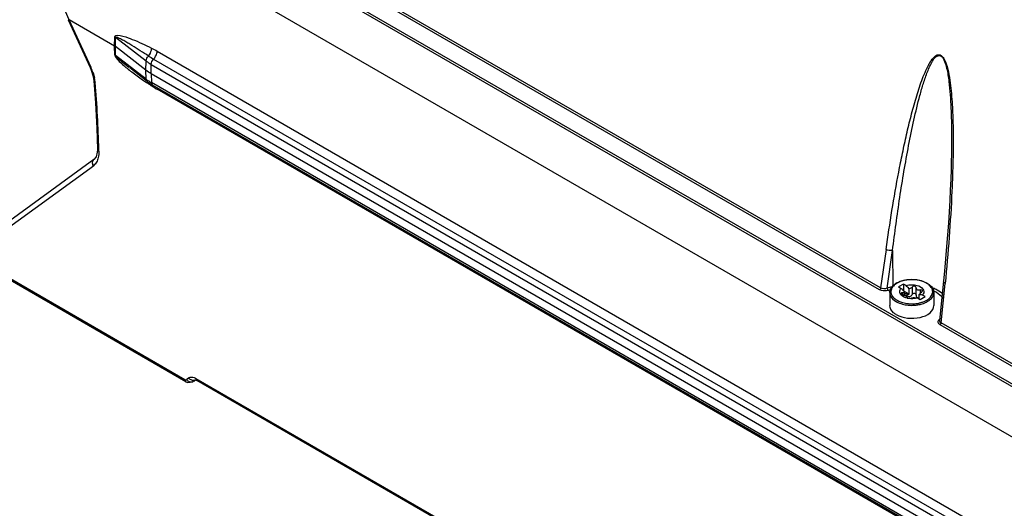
# Model space of a CAD drawing. Header units: inches. Extents: x 0 to 82.7, y 0 to 58.5.
# Tile 45 of 78: x 67.9 to 71.4, y 17 to 18.8. Entities that reach past the tile are written whole.
import ezdxf

# ---------------------------------------------------------------- set-up
doc = ezdxf.new("R2010")
doc.units = ezdxf.units.IN
doc.header["$LTSCALE"] = 4.547244
doc.header["$MEASUREMENT"] = 0
doc.layers.get('0').update_dxf_attribs({"linetype": 'CONTINUOUS'})

msp = doc.modelspace()

# ---------------------------------------------------------------- linework, layer by layer
at = {"color": 7, "linetype": 'CONTINUOUS'}
for p, q in [((72.1734, 17.0406), (68.013, 19.4426)), ((72.1776, 17.0471), (68.0171, 19.4491)), ((71.0012, 17.7904), (68.3533, 19.3191)), ((71.0053, 17.7969), (68.3574, 19.3256)), ((72.2225, 16.8325), (67.9841, 19.2795)), ((68.1023, 18.7564), (68.0217, 18.9471)), ((68.0986, 18.7565), (68.177, 18.5853)), ((68.0986, 18.7565), (68.0986, 18.7565)), ((68.1023, 18.7564), (68.0986, 18.7565)), ((68.1806, 18.5851), (68.1023, 18.7564)), ((68.2652, 18.6623), (68.1023, 18.7564)), ((68.2652, 18.6623), (68.2658, 18.695)), ((68.2685, 18.6932), (68.2658, 18.695)), ((68.268, 18.6602), (68.2685, 18.6932)), ((68.3778, 18.6087), (68.2685, 18.6932)), ((68.2659, 18.6301), (68.2652, 18.6623)), ((68.2686, 18.6283), (68.268, 18.6602)), ((68.3772, 18.5756), (68.268, 18.6602)), ((68.4171, 18.6444), (73.0601, 15.9638)), ((68.2686, 18.6283), (68.2658, 18.6301)), ((68.3779, 18.5438), (68.2686, 18.6283)), ((68.3772, 18.5756), (68.3778, 18.6087)), ((68.4046, 18.6156), (73.0476, 15.935)), ((68.177, 18.5853), (68.1809, 18.5764)), ((68.177, 18.5853), (68.1806, 18.5851)), ((68.1809, 18.5764), (68.188, 18.5531)), ((68.3817, 18.5354), (68.319, 18.5839)), ((68.3779, 18.5438), (68.3772, 18.5756)), ((68.3958, 18.5633), (68.3963, 18.5964)), ((68.3958, 18.5633), (68.3965, 18.5315)), ((73.0387, 15.8827), (68.3958, 18.5633)), ((68.3963, 18.5964), (73.0393, 15.9158)), ((68.188, 18.5531), (68.1904, 18.5377)), ((68.1904, 18.5377), (68.1904, 18.5377)), ((68.1904, 18.5377), (68.1955, 18.5316)), ((73.0394, 15.8509), (68.3965, 18.5315)), ((68.3968, 18.5255), (68.3972, 18.5225)), ((68.3972, 18.5225), (68.3972, 18.5201)), ((73.0435, 15.8423), (68.4005, 18.5228)), ((73.0604, 15.8271), (68.4174, 18.5077)), ((68.2031, 18.2823), (68.1989, 18.2658)), ((68.2034, 18.2917), (68.2031, 18.2823)), ((68.2034, 18.2917), (68.2034, 18.2917)), ((68.2034, 18.2917), (68.2086, 18.2845)), ((68.2086, 18.2845), (68.2085, 18.2918)), ((68.1913, 18.2562), (67.8164, 17.9841)), ((68.1989, 18.2658), (68.1913, 18.2562)), ((67.8143, 17.9622), (68.1892, 18.2343)), ((71.0247, 17.935), (71.0053, 17.7969)), ((71.029, 17.7957), (71.048, 17.9309)), ((71.048, 17.9309), (71.0494, 17.8022)), ((67.8162, 17.8737), (68.5167, 17.4693)), ((68.5203, 17.4616), (67.8199, 17.866)), ((71.2336, 17.8571), (71.2163, 17.6808)), ((71.0494, 17.8022), (71.029, 17.7957)), ((71.0319, 17.788), (71.041, 17.7909)), ((71.0865, 17.811), (71.0691, 17.8009)), ((71.0691, 17.8009), (71.0788, 17.7954)), ((71.0865, 17.811), (71.0865, 17.7869)), ((71.0962, 17.8054), (71.0865, 17.811)), ((71.1075, 17.7748), (71.1075, 17.7941)), ((71.118, 17.7996), (71.118, 17.7731)), ((71.1326, 17.7971), (71.1326, 17.7974)), ((71.1326, 17.7706), (71.1326, 17.7971)), ((71.1494, 17.7897), (71.1467, 17.7893)), ((71.1467, 17.7893), (71.1467, 17.7779)), ((71.222, 17.6718), (71.236, 17.813)), ((71.0381, 17.7802), (71.0381, 17.7336)), ((71.0791, 17.7777), (71.079, 17.7771)), ((71.0827, 17.7727), (71.0855, 17.7715)), ((71.0852, 17.7797), (71.083, 17.7794)), ((71.083, 17.7794), (71.083, 17.7726)), ((71.0901, 17.771), (71.0901, 17.784)), ((71.1075, 17.7748), (71.0904, 17.7846)), ((71.0989, 17.7759), (71.0989, 17.7702)), ((71.101, 17.763), (71.101, 17.7629)), ((71.1167, 17.7709), (71.118, 17.7731)), ((71.1375, 17.7615), (71.1471, 17.7559)), ((71.1409, 17.7613), (71.1435, 17.7617)), ((71.1435, 17.758), (71.1435, 17.7733)), ((71.1471, 17.7559), (71.1645, 17.766)), ((71.1545, 17.7854), (71.1546, 17.7864)), ((71.1645, 17.766), (71.1549, 17.7715)), ((71.1956, 17.7802), (71.1956, 17.7336)), ((71.2161, 17.6855), (71.2137, 17.683)), ((72.233, 17.0792), (71.2179, 17.6653)), ((72.2372, 17.0857), (71.222, 17.6718)), ((68.531, 17.475), (68.5229, 17.4689)), ((68.5558, 17.4734), (72.8938, 14.9689)), ((68.5203, 17.4616), (68.5268, 17.4589)), ((68.5268, 17.4589), (68.5439, 17.461)), ((68.5488, 17.4639), (68.5439, 17.461)), ((68.5439, 17.461), (68.5448, 17.4615)), ((68.553, 17.4675), (68.5448, 17.4615)), ((68.5479, 17.4633), (68.5499, 17.4645)), ((68.5488, 17.4639), (68.5541, 17.4677)), ((68.553, 17.4675), (68.5538, 17.4681)), ((68.5538, 17.4681), (68.553, 17.4675)), ((68.5532, 17.4679), (68.5565, 17.4671)), ((68.5565, 17.4671), (68.5595, 17.4656)), ((72.8974, 14.9612), (68.5595, 17.4656))]:
    msp.add_line(p, q, dxfattribs=at)
for points in [[(68.1904, 18.5377), (68.1962, 18.4595), (68.201, 18.369), (68.2034, 18.2917)], [(71.258, 18.2564), (71.2571, 18.2214), (71.2558, 18.1852), (71.2543, 18.1478), (71.2524, 18.1093), (71.2501, 18.0697), (71.2475, 18.0291), (71.2446, 17.9875), (71.2413, 17.9449), (71.2377, 17.9014), (71.2336, 17.8571)]]:
    msp.add_lwpolyline(points, dxfattribs=at)
for centre, radius, start, end in [((68.2506, 18.6404), 0.0263, 48.8495, 56.3752), ((68.6347, 19.0136), 0.4598, 237.3361, 239.9753), ((68.0072, 18.5055), 0.1908, 18.7795, 24.6478), ((68.0529, 18.5186), 0.1432, 7.8687, 12.2331), ((68.0659, 18.5204), 0.1301, 4.9194, 7.8508), ((64.3353, 18.2027), 3.8742, 1.3179, 4.87), ((69.1946, 19.7397), 1.4572, 235.2898, 235.9806), ((68.4717, 18.665), 0.1532, 232.2855, 234.9932), ((69.3149, 19.9185), 1.6726, 235.9907, 236.3635), ((68.4814, 18.6647), 0.1633, 232.3529, 237.6112), ((68.4823, 18.6804), 0.1719, 235.0395, 240.0546), ((68.4903, 18.6784), 0.1796, 237.5617, 239.5739), ((69.7425, 20.5611), 2.4445, 236.3632, 236.6101), ((68.6194, 18.8587), 0.405, 236.726, 236.9098), ((68.6146, 18.8513), 0.3962, 236.907, 237.8626), ((68.4933, 18.6835), 0.1855, 239.5654, 240.001), ((68.6279, 18.8726), 0.4213, 237.8808, 240.0284), ((71.1109, 17.7233), 0.1034, 105.4971, 110.5363), ((71.1141, 17.7119), 0.1152, 101.4888, 105.525), ((71.0805, 17.7731), 0.0443, 138.5824, 141.4183), ((71.0805, 17.7763), 0.0405, 137.1595, 142.7893), ((71.0982, 17.7513), 0.0726, 119.0987, 122.8381), ((71.1881, 17.893), 0.1466, 221.756, 224.0873), ((71.1823, 17.8874), 0.1385, 224.0821, 226.8362), ((71.1351, 17.7541), 0.0691, 58.7064, 60.0046), ((71.1354, 17.6619), 0.1466, 63.4492, 66.7027), ((71.1421, 17.6753), 0.1316, 60.034, 63.4544), ((71.0911, 17.7874), 0.0169, 250.4615, 255.7261), ((71.0751, 17.7241), 0.0484, 70.0867, 75.8312), ((71.1785, 17.8834), 0.133, 226.8505, 227.4441), ((71.1768, 17.8815), 0.1305, 227.4431, 228.3509), ((71.1154, 17.8236), 0.065, 256.3851, 257.822), ((71.1195, 17.819), 0.0603, 285.0714, 287.3893), ((71.1582, 17.8283), 0.0569, 255.1116, 258.7268), ((71.1659, 17.7561), 0.0291, 121.7612, 125.138), ((71.1168, 17.87), 0.1353, 266.836, 276.6502), ((71.1168, 17.8688), 0.1285, 266.8351, 276.6493), ((71.1177, 17.8607), 0.1204, 276.6562, 281.3985), ((71.118, 17.8604), 0.1256, 276.6398, 282.4982), ((71.1201, 17.8495), 0.1089, 281.3675, 287.1785), ((71.1195, 17.8531), 0.1181, 282.5459, 283.3551), ((71.1209, 17.8474), 0.1122, 283.3266, 287.2129), ((71.1228, 17.8402), 0.0993, 287.2363, 289.0421), ((71.2252, 17.6722), 0.0157, 136.897, 139.75), ((68.5331, 17.4337), 0.0457, 60.2617, 63.0328), ((68.5408, 17.4805), 0.0214, 212.857, 219.8171)]:
    msp.add_arc(centre, radius, start, end, dxfattribs=at)
for points, knots in [([(68.2658, 18.695), (68.2665, 18.7046), (68.3023, 18.6962), (68.3274, 18.6867), (68.3634, 18.6715), (68.3855, 18.6608), (68.3969, 18.6552)], [0, 0, 0, 0, 0.207429, 0.462887, 0.728537, 1, 1, 1, 1]), ([(68.3865, 18.6266), (68.3767, 18.633), (68.3569, 18.6456), (68.3322, 18.661), (68.3123, 18.673), (68.2979, 18.6813), (68.2846, 18.6886), (68.277, 18.6917), (68.2688, 18.6955), (68.2685, 18.6932)], [0, 0, 0, 0, 0.259106, 0.515773, 0.642748, 0.76825, 0.891026, 0.949472, 1, 1, 1, 1]), ([(68.3865, 18.6266), (68.3916, 18.6326), (68.3962, 18.6425), (68.397, 18.6528), (68.3969, 18.6552)], [0, 0, 0, 0, 0.764901, 1, 1, 1, 1]), ([(68.4046, 18.6156), (68.4101, 18.6215), (68.4155, 18.6314), (68.4171, 18.6419), (68.4171, 18.6444)], [0, 0, 0, 0, 0.768565, 1, 1, 1, 1]), ([(68.2659, 18.6301), (68.2667, 18.6227), (68.278, 18.6109), (68.2982, 18.5914), (68.3152, 18.5781), (68.3263, 18.5697)], [0, 0, 0, 0, 0.260133, 0.513743, 1, 1, 1, 1]), ([(68.2686, 18.6283), (68.2689, 18.6253), (68.2743, 18.6212), (68.2819, 18.6135), (68.2925, 18.6049), (68.3049, 18.5948), (68.3132, 18.5884), (68.3173, 18.5851)], [0, 0, 0, 0, 0.140453, 0.267576, 0.515769, 0.759199, 1, 1, 1, 1]), ([(71.0247, 17.935), (71.0314, 17.9814), (71.0452, 18.0738), (71.0653, 18.1884), (71.0833, 18.2789), (71.0978, 18.3457), (71.1137, 18.4115), (71.1313, 18.4759), (71.148, 18.5281), (71.1636, 18.568), (71.1747, 18.5916), (71.185, 18.609), (71.1937, 18.6204), (71.2038, 18.6304), (71.221, 18.6325), (71.2327, 18.6169), (71.2425, 18.5931), (71.2529, 18.5474), (71.2599, 18.4829), (71.2639, 18.4062), (71.265, 18.3307), (71.2645, 18.2807), (71.264, 18.2558)], [0, 0, 0, 0, 0.125563, 0.249815, 0.311352, 0.372404, 0.43285, 0.492486, 0.550908, 0.579407, 0.607108, 0.620497, 0.633417, 0.645646, 0.657795, 0.674099, 0.692261, 0.728175, 0.797937, 0.866141, 0.933404, 1, 1, 1, 1]), ([(71.048, 17.9309), (71.0558, 17.9941), (71.0685, 18.0886), (71.0885, 18.2136), (71.105, 18.3059), (71.1235, 18.3968), (71.1413, 18.471), (71.158, 18.5286), (71.1699, 18.5633), (71.1809, 18.5897), (71.1907, 18.6078), (71.2003, 18.6242), (71.2152, 18.63), (71.2204, 18.6271)], [0, 0, 0, 0, 0.26127, 0.390625, 0.518904, 0.645783, 0.770613, 0.831834, 0.891704, 0.920822, 0.949039, 0.975607, 1, 1, 1, 1]), ([(71.2204, 18.6271), (71.2274, 18.6231), (71.235, 18.6067), (71.2439, 18.576), (71.25, 18.5354), (71.2545, 18.4878), (71.2578, 18.4253), (71.2593, 18.3481), (71.2586, 18.2866), (71.258, 18.256)], [0, 0, 0, 0, 0.063763, 0.130235, 0.259676, 0.38624, 0.510985, 0.757061, 1, 1, 1, 1]), ([(68.1892, 18.2343), (68.1869, 18.2378), (68.1844, 18.246), (68.1883, 18.254), (68.1913, 18.2562)], [0, 0, 0, 0, 0.532447, 1, 1, 1, 1]), ([(71.264, 18.2558), (71.2632, 18.2184), (71.2582, 18.0705), (71.2467, 17.923), (71.236, 17.813)], [0, 0, 0, 0, 0.253144, 1, 1, 1, 1]), ([(71.1037, 17.826), (71.1006, 17.8257), (71.0889, 17.824), (71.0773, 17.8206), (71.0695, 17.8169)], [0, 0, 0, 0, 0.262884, 1, 1, 1, 1]), ([(71.0319, 17.788), (71.0243, 17.7856), (71.013, 17.7853), (71.0033, 17.7892), (71.0012, 17.7904)], [0, 0, 0, 0, 0.767168, 1, 1, 1, 1]), ([(71.0483, 17.8008), (71.0447, 17.7961), (71.0398, 17.7845), (71.0439, 17.7726), (71.0471, 17.7678)], [0, 0, 0, 0, 0.503646, 1, 1, 1, 1]), ([(71.0695, 17.8169), (71.0676, 17.816), (71.0609, 17.8125), (71.0546, 17.8079), (71.0508, 17.8038)], [0, 0, 0, 0, 0.270396, 1, 1, 1, 1]), ([(71.1326, 17.7975), (71.1326, 17.8003), (71.1265, 17.8058), (71.1197, 17.8023), (71.118, 17.7996)], [0, 0, 0, 0, 0.466342, 1, 1, 1, 1]), ([(71.1357, 17.806), (71.1436, 17.8038), (71.1551, 17.7985), (71.1612, 17.7845), (71.1594, 17.778), (71.1578, 17.7754)], [0, 0, 0, 0, 0.570515, 0.787664, 1, 1, 1, 1]), ([(71.142, 17.7887), (71.1414, 17.7887), (71.1401, 17.7888), (71.1389, 17.7891), (71.1383, 17.7893)], [0, 0, 0, 0, 0.511084, 1, 1, 1, 1]), ([(71.1552, 17.7464), (71.1657, 17.75), (71.1842, 17.7588), (71.1927, 17.7795), (71.1913, 17.7877)], [0, 0, 0, 0, 0.573374, 1, 1, 1, 1]), ([(71.1865, 17.7991), (71.1837, 17.8034), (71.1785, 17.8083), (71.1727, 17.8122), (71.1711, 17.8132)], [0, 0, 0, 0, 0.728387, 1, 1, 1, 1]), ([(71.1717, 17.8142), (71.1741, 17.8128), (71.1826, 17.8072), (71.1899, 17.7993), (71.1929, 17.7926)], [0, 0, 0, 0, 0.274925, 1, 1, 1, 1]), ([(71.236, 17.813), (71.235, 17.8135), (71.2324, 17.8152), (71.2299, 17.8183), (71.2301, 17.8205)], [0, 0, 0, 0, 0.318333, 1, 1, 1, 1]), ([(71.0381, 17.7802), (71.0381, 17.7772), (71.0405, 17.7636), (71.052, 17.7534), (71.0611, 17.7481)], [0, 0, 0, 0, 0.22101, 1, 1, 1, 1]), ([(71.0471, 17.7678), (71.0481, 17.7664), (71.0527, 17.7604), (71.0589, 17.7558), (71.0639, 17.7529)], [0, 0, 0, 0, 0.229136, 1, 1, 1, 1]), ([(71.0804, 17.779), (71.0801, 17.7788), (71.0796, 17.7785), (71.0792, 17.778), (71.0791, 17.7777)], [0, 0, 0, 0, 0.535906, 1, 1, 1, 1]), ([(71.083, 17.7794), (71.0826, 17.7794), (71.0817, 17.7794), (71.0808, 17.7791), (71.0804, 17.779)], [0, 0, 0, 0, 0.53534, 1, 1, 1, 1]), ([(71.0916, 17.7696), (71.094, 17.7687), (71.0973, 17.7672), (71.101, 17.7644), (71.101, 17.763)], [0, 0, 0, 0, 0.650497, 1, 1, 1, 1]), ([(71.101, 17.7628), (71.101, 17.7607), (71.1085, 17.76), (71.113, 17.7593), (71.1156, 17.7606)], [0, 0, 0, 0, 0.424759, 1, 1, 1, 1]), ([(71.1143, 17.7685), (71.1148, 17.7689), (71.1156, 17.7696), (71.1163, 17.7705), (71.1167, 17.7709)], [0, 0, 0, 0, 0.50176, 1, 1, 1, 1]), ([(71.1156, 17.7606), (71.1162, 17.7609), (71.1196, 17.7623), (71.1232, 17.7629), (71.1261, 17.7632)], [0, 0, 0, 0, 0.18449, 1, 1, 1, 1]), ([(71.118, 17.7731), (71.1195, 17.7761), (71.1268, 17.7807), (71.1326, 17.774), (71.1326, 17.7711)], [0, 0, 0, 0, 0.525436, 1, 1, 1, 1]), ([(71.1435, 17.7733), (71.1436, 17.7738), (71.1448, 17.7766), (71.1472, 17.7785), (71.1492, 17.7799)], [0, 0, 0, 0, 0.191525, 1, 1, 1, 1]), ([(71.1506, 17.7809), (71.1511, 17.7812), (71.152, 17.7818), (71.1528, 17.7826), (71.1532, 17.783)], [0, 0, 0, 0, 0.512268, 1, 1, 1, 1]), ([(71.1532, 17.783), (71.1535, 17.7834), (71.154, 17.7842), (71.1544, 17.785), (71.1545, 17.7854)], [0, 0, 0, 0, 0.528019, 1, 1, 1, 1]), ([(71.1805, 17.7535), (71.1828, 17.7554), (71.1905, 17.7623), (71.1956, 17.7728), (71.1956, 17.7802)], [0, 0, 0, 0, 0.284103, 1, 1, 1, 1]), ([(71.1946, 17.7869), (71.1981, 17.7853), (71.2105, 17.7787), (71.2219, 17.7698), (71.2285, 17.762)], [0, 0, 0, 0, 0.27295, 1, 1, 1, 1]), ([(71.0611, 17.7015), (71.0577, 17.7035), (71.0466, 17.7109), (71.0381, 17.7241), (71.0381, 17.7336)], [0, 0, 0, 0, 0.295608, 1, 1, 1, 1]), ([(71.0611, 17.7481), (71.0631, 17.747), (71.0718, 17.7425), (71.0811, 17.7395), (71.0884, 17.7378)], [0, 0, 0, 0, 0.234898, 1, 1, 1, 1]), ([(71.0611, 17.7015), (71.0733, 17.6945), (71.1025, 17.6865), (71.1452, 17.6891), (71.1814, 17.7026), (71.1956, 17.7241), (71.1956, 17.7336)], [0, 0, 0, 0, 0.271522, 0.564764, 0.816403, 1, 1, 1, 1]), ([(71.2179, 17.6653), (71.2148, 17.6671), (71.2087, 17.6723), (71.2112, 17.68), (71.2132, 17.6824)], [0, 0, 0, 0, 0.536928, 1, 1, 1, 1]), ([(71.2162, 17.6828), (71.216, 17.6829), (71.2154, 17.6832), (71.215, 17.6836), (71.2147, 17.6839)], [0, 0, 0, 0, 0.429629, 1, 1, 1, 1]), ([(71.222, 17.6718), (71.2211, 17.6723), (71.2181, 17.6744), (71.2161, 17.6782), (71.2163, 17.6808)], [0, 0, 0, 0, 0.293023, 1, 1, 1, 1]), ([(68.531, 17.475), (68.5325, 17.476), (68.5397, 17.4795), (68.5484, 17.4772), (68.5539, 17.4744)], [0, 0, 0, 0, 0.222672, 1, 1, 1, 1]), ([(68.5211, 17.4682), (68.5213, 17.4684), (68.5217, 17.4688), (68.5218, 17.4694), (68.5218, 17.4697)], [0, 0, 0, 0, 0.426953, 1, 1, 1, 1])]:
    msp.add_open_spline(points, degree=3, knots=knots, dxfattribs=at)
for points in [[(68.3969, 18.6552), (68.4037, 18.6518), (68.4105, 18.6482), (68.4171, 18.6444)], [(68.3778, 18.6087), (68.3779, 18.6153), (68.3817, 18.622), (68.3865, 18.6266)], [(68.3778, 18.6087), (68.3837, 18.6042), (68.3899, 18.6001), (68.3963, 18.5964)], [(68.3963, 18.5964), (68.3964, 18.6033), (68.3999, 18.6104), (68.4046, 18.6156)], [(68.1878, 18.567), (68.1898, 18.5611), (68.1915, 18.555), (68.1929, 18.5489)], [(68.3263, 18.5697), (68.339, 18.5601), (68.3519, 18.5509), (68.3649, 18.5419)], [(68.3958, 18.5633), (68.3893, 18.567), (68.3831, 18.5711), (68.3772, 18.5756)], [(68.3779, 18.5438), (68.378, 18.5408), (68.3792, 18.5373), (68.3817, 18.5354)], [(68.3965, 18.5315), (68.3965, 18.5283), (68.3978, 18.5244), (68.4005, 18.5228)], [(68.4163, 18.5141), (68.417, 18.512), (68.4174, 18.5098), (68.4174, 18.5077)], [(68.2086, 18.2845), (68.2088, 18.2774), (68.2082, 18.2703), (68.2067, 18.2634)], [(68.2001, 18.2464), (68.1973, 18.2417), (68.1936, 18.2375), (68.1892, 18.2343)], [(68.2067, 18.2634), (68.2054, 18.2575), (68.2033, 18.2516), (68.2001, 18.2464)], [(71.048, 17.9309), (71.0403, 17.9295), (71.0315, 17.9309), (71.0247, 17.935)], [(71.0912, 17.8248), (71.1104, 17.8287), (71.1311, 17.8282), (71.15, 17.823)], [(71.1452, 17.8234), (71.1317, 17.8266), (71.1175, 17.8274), (71.1037, 17.826)], [(71.1593, 17.819), (71.1547, 17.8208), (71.15, 17.8223), (71.1452, 17.8234)], [(71.15, 17.823), (71.1576, 17.821), (71.1649, 17.8181), (71.1717, 17.8142)], [(71.0053, 17.7969), (71.0051, 17.7949), (71.0038, 17.7913), (71.0019, 17.7919)], [(71.029, 17.7957), (71.0216, 17.7929), (71.0122, 17.793), (71.0053, 17.7969)], [(71.029, 17.7957), (71.029, 17.7936), (71.0293, 17.7893), (71.0313, 17.7899)], [(71.0381, 17.7802), (71.0381, 17.7856), (71.0397, 17.791), (71.0423, 17.7957)], [(71.0423, 17.7957), (71.0433, 17.7975), (71.0445, 17.7992), (71.0458, 17.8008)], [(71.0472, 17.8024), (71.0506, 17.8063), (71.0546, 17.8095), (71.0589, 17.8123)], [(71.0629, 17.8148), (71.0667, 17.8168), (71.0706, 17.8186), (71.0746, 17.8201)], [(71.0735, 17.7831), (71.0734, 17.7875), (71.0757, 17.7921), (71.0788, 17.7954)], [(71.0962, 17.8054), (71.1087, 17.8094), (71.123, 17.8095), (71.1357, 17.806)], [(71.1075, 17.7941), (71.1035, 17.7976), (71.0997, 17.8014), (71.0962, 17.8054)], [(71.118, 17.7996), (71.116, 17.7963), (71.1115, 17.7941), (71.1075, 17.7941)], [(71.1383, 17.7893), (71.1352, 17.7904), (71.1326, 17.7939), (71.1326, 17.7971)], [(71.1467, 17.7893), (71.1452, 17.7889), (71.1436, 17.7886), (71.142, 17.7887)], [(71.1546, 17.7864), (71.1546, 17.7884), (71.1515, 17.7898), (71.1494, 17.7897)], [(71.1697, 17.814), (71.1664, 17.8159), (71.1629, 17.8176), (71.1593, 17.819)], [(71.1913, 17.7877), (71.1906, 17.7917), (71.1888, 17.7957), (71.1865, 17.7991)], [(71.1929, 17.7926), (71.1946, 17.7887), (71.1956, 17.7845), (71.1956, 17.7802)], [(71.2292, 17.7732), (71.2229, 17.7796), (71.2156, 17.7849), (71.2079, 17.7893)], [(71.0639, 17.7529), (71.0719, 17.7483), (71.0808, 17.7452), (71.0898, 17.7432)], [(71.0781, 17.7722), (71.0755, 17.7752), (71.0736, 17.7791), (71.0735, 17.7831)], [(71.0837, 17.7674), (71.0817, 17.7687), (71.0797, 17.7704), (71.0781, 17.7722)], [(71.079, 17.7771), (71.079, 17.7752), (71.0811, 17.7737), (71.0827, 17.7727)], [(71.1001, 17.7604), (71.0943, 17.7618), (71.0886, 17.764), (71.0837, 17.7674)], [(71.0901, 17.784), (71.0897, 17.7819), (71.0873, 17.7801), (71.0852, 17.7797)], [(71.0989, 17.7759), (71.0961, 17.7769), (71.0927, 17.7768), (71.09, 17.7756)], [(71.09, 17.7723), (71.0915, 17.7729), (71.0932, 17.7728), (71.0948, 17.7724)], [(71.0948, 17.7724), (71.0963, 17.772), (71.0977, 17.7712), (71.0989, 17.7702)], [(71.0989, 17.7759), (71.1016, 17.7749), (71.1046, 17.7746), (71.1075, 17.7748)], [(71.0989, 17.7702), (71.1018, 17.7677), (71.106, 17.7658), (71.1097, 17.7665)], [(71.1154, 17.7585), (71.1108, 17.7586), (71.1061, 17.7591), (71.1017, 17.76)], [(71.1097, 17.7665), (71.1114, 17.7668), (71.113, 17.7675), (71.1143, 17.7685)], [(71.1351, 17.7608), (71.1287, 17.7591), (71.122, 17.7583), (71.1154, 17.7585)], [(71.1261, 17.7632), (71.1298, 17.7622), (71.1337, 17.7616), (71.1375, 17.7615)], [(71.1326, 17.7705), (71.1326, 17.7688), (71.133, 17.767), (71.1338, 17.7654)], [(71.1338, 17.7654), (71.1344, 17.7641), (71.1354, 17.763), (71.1367, 17.7623)], [(71.1367, 17.7623), (71.1379, 17.7615), (71.1394, 17.7613), (71.1409, 17.7613)], [(71.1549, 17.7715), (71.1522, 17.7716), (71.1496, 17.7719), (71.147, 17.7725)], [(71.1578, 17.7754), (71.157, 17.774), (71.156, 17.7727), (71.1549, 17.7715)], [(71.1723, 17.748), (71.1751, 17.7496), (71.1779, 17.7515), (71.1805, 17.7535)], [(71.0884, 17.7378), (71.0953, 17.7363), (71.1023, 17.7354), (71.1094, 17.735)], [(71.0898, 17.7432), (71.0963, 17.7417), (71.103, 17.7408), (71.1097, 17.7405)], [(71.1541, 17.7402), (71.1604, 17.7422), (71.1666, 17.7447), (71.1723, 17.748)], [(71.222, 17.6718), (71.2218, 17.6698), (71.2205, 17.6662), (71.2187, 17.6668)], [(68.5414, 17.4667), (68.5372, 17.4681), (68.5334, 17.4713), (68.531, 17.475)], [(68.5595, 17.4656), (68.557, 17.4671), (68.5559, 17.4705), (68.5558, 17.4734)], [(68.5203, 17.4616), (68.5179, 17.463), (68.5167, 17.4665), (68.5167, 17.4693)], [(68.5167, 17.4693), (68.518, 17.4686), (68.5199, 17.4674), (68.5211, 17.4682)], [(68.5332, 17.4607), (68.5298, 17.4618), (68.5267, 17.4641), (68.5244, 17.4668)], [(68.5448, 17.4615), (68.5414, 17.4596), (68.5369, 17.4594), (68.5332, 17.4607)], [(68.553, 17.4675), (68.5496, 17.4656), (68.545, 17.4655), (68.5414, 17.4667)]]:
    msp.add_open_spline(points, degree=3, dxfattribs=at)

doc.saveas('drawing.dxf')
